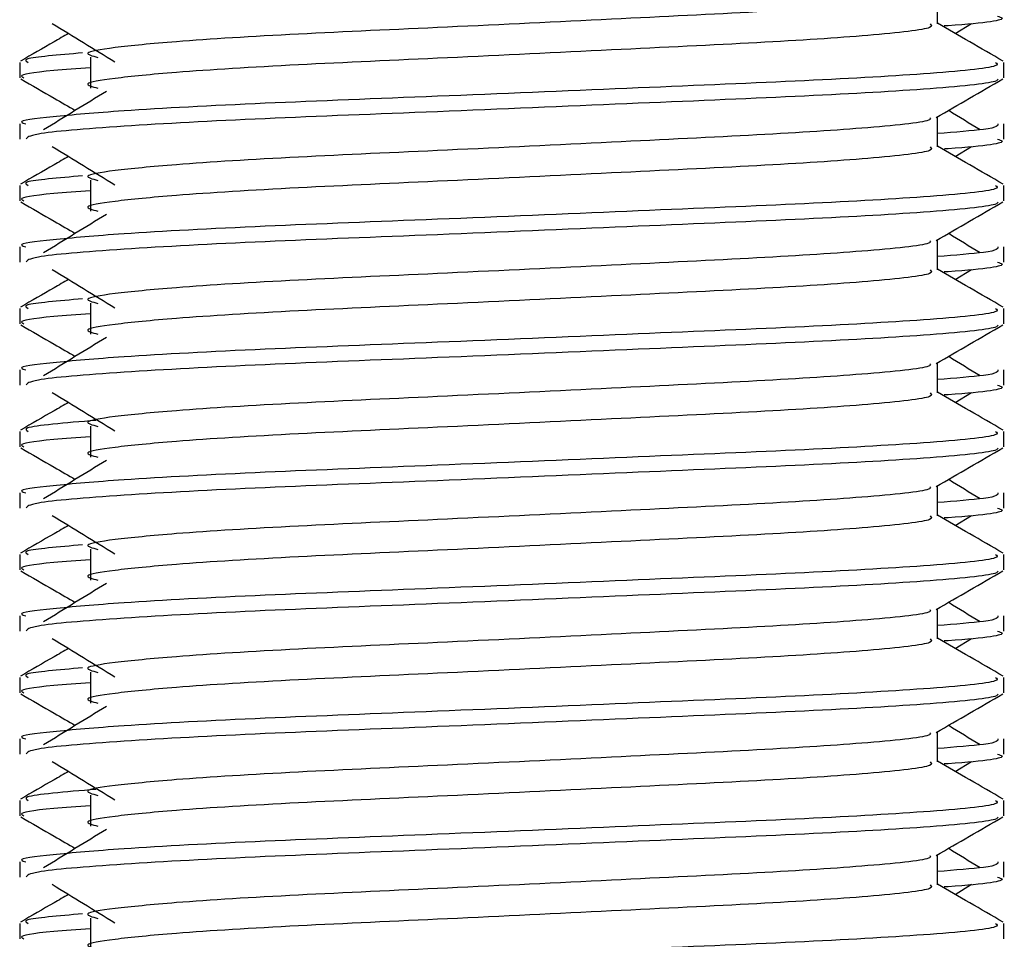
# Model space of a CAD drawing. Header units: millimetres. Extents: x 0 to 420, y 0 to 297.
# Tile 91 of 104: x 318.77 to 319.655, y 194.006 to 194.833. Entities that reach past the tile are written whole.
import ezdxf

# ---------------------------------------------------------------- set-up
doc = ezdxf.new("R2010")
doc.units = ezdxf.units.MM

msp = doc.modelspace()

# ---------------------------------------------------------------- linework, layer by layer
at = {"color": 7, "linetype": 'Continuous', "lineweight": 25}
for p, q in [((319.59447, 194.82899), (319.59447, 194.85594)), ((319.61041, 194.82034), (319.6252, 194.8294)), ((318.83374, 194.7989), (318.83374, 194.77127)), ((318.7701, 194.79433), (318.7701, 194.78055)), ((319.65429, 194.78055), (319.65429, 194.79433)), ((319.59447, 194.71847), (319.59447, 194.74542)), ((318.7701, 194.73909), (318.7701, 194.72531)), ((319.65429, 194.72531), (319.65429, 194.73909)), ((319.61041, 194.70982), (319.6252, 194.71888)), ((318.7701, 194.68381), (318.7701, 194.67003)), ((318.83374, 194.68838), (318.83374, 194.66075)), ((319.65429, 194.67003), (319.65429, 194.68381)), ((319.59447, 194.60795), (319.59447, 194.63489)), ((318.7701, 194.62856), (318.7701, 194.61479)), ((319.65429, 194.61479), (319.65429, 194.62856)), ((319.61041, 194.5993), (319.6252, 194.60835)), ((318.83374, 194.57786), (318.83374, 194.55022)), ((318.7701, 194.57328), (318.7701, 194.5595)), ((319.65429, 194.5595), (319.65429, 194.57328)), ((319.59447, 194.49742), (319.59447, 194.52437)), ((318.7701, 194.51804), (318.7701, 194.50426)), ((319.65429, 194.50426), (319.65429, 194.51804)), ((319.61041, 194.48877), (319.6252, 194.49783)), ((318.7701, 194.46276), (318.7701, 194.44898)), ((318.83374, 194.46733), (318.83374, 194.4397)), ((319.65429, 194.44898), (319.65429, 194.46276)), ((319.59447, 194.3869), (319.59447, 194.41385)), ((318.7701, 194.40751), (318.7701, 194.39374)), ((319.65429, 194.39374), (319.65429, 194.40751)), ((319.61041, 194.37825), (319.6252, 194.38731)), ((318.83374, 194.35681), (318.83374, 194.32918)), ((318.7701, 194.35224), (318.7701, 194.33846)), ((319.65429, 194.33846), (319.65429, 194.35224)), ((319.59447, 194.27638), (319.59447, 194.30332)), ((318.7701, 194.29699), (318.7701, 194.28322)), ((319.65429, 194.28322), (319.65429, 194.29699)), ((319.61041, 194.26772), (319.6252, 194.27678)), ((318.7701, 194.24171), (318.7701, 194.22793)), ((318.83374, 194.24628), (318.83374, 194.21865)), ((319.65429, 194.22793), (319.65429, 194.24171)), ((319.59447, 194.16585), (319.59447, 194.1928)), ((318.7701, 194.18647), (318.7701, 194.17269)), ((319.65429, 194.17269), (319.65429, 194.18647)), ((319.61041, 194.1572), (319.6252, 194.16626)), ((318.83374, 194.13576), (318.83374, 194.10813)), ((318.7701, 194.13119), (318.7701, 194.11741)), ((319.65429, 194.11741), (319.65429, 194.13119)), ((319.59447, 194.05533), (319.59447, 194.08228)), ((318.7701, 194.07594), (318.7701, 194.06217)), ((319.65429, 194.06217), (319.65429, 194.07594)), ((319.61041, 194.04668), (319.6252, 194.05574)), ((318.7701, 194.02067), (318.7701, 194.00689)), ((318.83374, 194.02524), (318.83374, 193.99761)), ((319.65429, 194.00689), (319.65429, 194.02067))]:
    msp.add_line(p, q, dxfattribs=at)
for points, knots in [([(319.58769, 194.85516), (319.58814, 194.85454), (319.59017, 194.85176), (319.53813, 194.84607), (319.4382, 194.83964), (319.30233, 194.8332), (319.1548, 194.82591), (319.01508, 194.81979), (318.91182, 194.81352), (318.85232, 194.80752), (318.82453, 194.80311), (318.83536, 194.80013), (318.84019, 194.7988)], [0, 0, 0, 0, 0.035107, 0.156135, 0.273953, 0.391653, 0.512699, 0.629093, 0.748412, 0.840135, 0.92875, 1, 1, 1, 1]), ([(319.64856, 194.83583), (319.65017, 194.83531), (319.65838, 194.83267), (319.63843, 194.82948), (319.60175, 194.82711), (319.60048, 194.82703)], [0, 0, 0, 0, 0.190296, 0.972093, 1, 1, 1, 1]), ([(318.7992, 194.8294), (318.80862, 194.82363), (318.82746, 194.81209), (318.84626, 194.80056), (318.85566, 194.79479)], [0, 0, 0, 0, 0.500011, 1, 1, 1, 1]), ([(319.58786, 194.82891), (319.58907, 194.82784), (319.5927, 194.82463), (319.53889, 194.81845), (319.438, 194.812), (319.30238, 194.80557), (319.15478, 194.79828), (319.01508, 194.79216), (318.91182, 194.78589), (318.85232, 194.77989), (318.82454, 194.77548), (318.83536, 194.7725), (318.84018, 194.77118)], [0, 0, 0, 0, 0.059132, 0.177163, 0.292064, 0.406849, 0.524898, 0.638409, 0.754774, 0.844226, 0.930647, 1, 1, 1, 1]), ([(319.65346, 194.79543), (319.64346, 194.80122), (319.6238, 194.81259), (319.60414, 194.82397), (319.59447, 194.82957)], [0, 0, 0, 0, 0.508368, 1, 1, 1, 1]), ([(318.81399, 194.82034), (318.80963, 194.81782), (318.79529, 194.80952), (318.78094, 194.80122), (318.77094, 194.79543)], [0, 0, 0, 0, 0.303338, 1, 1, 1, 1]), ([(318.82654, 194.80286), (318.80489, 194.801), (318.77052, 194.79806), (318.7758, 194.79534), (318.77776, 194.79433)], [0, 0, 0, 0, 0.6298517, 1, 1, 1, 1]), ([(319.64664, 194.79433), (319.64801, 194.79327), (319.65216, 194.79007), (319.59, 194.78391), (319.47334, 194.77747), (319.31651, 194.77103), (319.14576, 194.76374), (318.98436, 194.75762), (318.86438, 194.75135), (318.79719, 194.74535), (318.76647, 194.74173), (318.7739, 194.73959), (318.77563, 194.73909)], [0, 0, 0, 0, 0.061077, 0.184512, 0.304677, 0.424721, 0.548174, 0.666888, 0.788581, 0.882129, 0.97251, 1, 1, 1, 1]), ([(318.83374, 194.78948), (318.82198, 194.78862), (318.78586, 194.78598), (318.76863, 194.78318), (318.77281, 194.78104), (318.77377, 194.78055)], [0, 0, 0, 0, 0.270543, 0.831179, 1, 1, 1, 1]), ([(318.77116, 194.77944), (318.78115, 194.77365), (318.79746, 194.76422), (318.81376, 194.75478), (318.82006, 194.75113)], [0, 0, 0, 0, 0.61317, 1, 1, 1, 1]), ([(319.64901, 194.77936), (319.64867, 194.77868), (319.64726, 194.77582), (319.59014, 194.7701), (319.47331, 194.76365), (319.31648, 194.75722), (319.14592, 194.74992), (318.98376, 194.74381), (318.85615, 194.73697), (318.77925, 194.73045), (318.77684, 194.72682), (318.77584, 194.72531)], [0, 0, 0, 0, 0.039912, 0.166158, 0.289058, 0.411836, 0.5381, 0.659517, 0.783982, 0.909693, 1, 1, 1, 1]), ([(319.59327, 194.74473), (319.60327, 194.75051), (319.62325, 194.76208), (319.64324, 194.77365), (319.65324, 194.77944)], [0, 0, 0, 0, 0.499936, 1, 1, 1, 1]), ([(318.84802, 194.76826), (318.8386, 194.76249), (318.81976, 194.75095), (318.80096, 194.73941), (318.79156, 194.73365)], [0, 0, 0, 0, 0.49999, 1, 1, 1, 1]), ([(319.63284, 194.73365), (319.62344, 194.73941), (319.61394, 194.74524), (319.60443, 194.75107), (319.60433, 194.75113)], [0, 0, 0, 0, 0.989832, 1, 1, 1, 1]), ([(319.58769, 194.74464), (319.58814, 194.74401), (319.59017, 194.74124), (319.53813, 194.73555), (319.4382, 194.72911), (319.30233, 194.72268), (319.1548, 194.71538), (319.01508, 194.70927), (318.91182, 194.703), (318.85232, 194.697), (318.82453, 194.69258), (318.83536, 194.6896), (318.84019, 194.68828)], [0, 0, 0, 0, 0.035107, 0.156135, 0.273953, 0.391653, 0.512699, 0.629093, 0.748412, 0.840135, 0.92875, 1, 1, 1, 1]), ([(319.64877, 194.73909), (319.64901, 194.73744), (319.64943, 194.73464), (319.61043, 194.73161), (319.59447, 194.73036)], [0, 0, 0, 0, 0.590683, 1, 1, 1, 1]), ([(318.7992, 194.71888), (318.80862, 194.71311), (318.82746, 194.70157), (318.84626, 194.69003), (318.85566, 194.68426)], [0, 0, 0, 0, 0.5000113, 1, 1, 1, 1]), ([(319.65346, 194.68491), (319.64346, 194.69069), (319.6238, 194.70207), (319.60414, 194.71345), (319.59447, 194.71905)], [0, 0, 0, 0, 0.508368, 1, 1, 1, 1]), ([(319.64856, 194.72531), (319.65017, 194.72479), (319.65838, 194.72215), (319.63843, 194.71896), (319.60175, 194.71659), (319.60048, 194.7165)], [0, 0, 0, 0, 0.190296, 0.972093, 1, 1, 1, 1]), ([(319.58786, 194.71839), (319.58907, 194.71732), (319.5927, 194.7141), (319.53889, 194.70793), (319.438, 194.70148), (319.30238, 194.69505), (319.15478, 194.68775), (319.01508, 194.68164), (318.91182, 194.67537), (318.85232, 194.66937), (318.82454, 194.66496), (318.83536, 194.66198), (318.84018, 194.66065)], [0, 0, 0, 0, 0.059132, 0.177163, 0.292064, 0.406849, 0.524898, 0.638409, 0.754774, 0.844226, 0.930647, 1, 1, 1, 1]), ([(318.81399, 194.70982), (318.80963, 194.7073), (318.79529, 194.699), (318.78094, 194.69069), (318.77094, 194.68491)], [0, 0, 0, 0, 0.303338, 1, 1, 1, 1]), ([(318.82654, 194.69234), (318.80489, 194.69048), (318.77052, 194.68753), (318.7758, 194.68481), (318.77776, 194.68381)], [0, 0, 0, 0, 0.6298517, 1, 1, 1, 1]), ([(319.64664, 194.68381), (319.64801, 194.68275), (319.65216, 194.67955), (319.59, 194.67339), (319.47334, 194.66694), (319.31651, 194.66051), (319.14576, 194.65322), (318.98436, 194.6471), (318.86438, 194.64083), (318.79719, 194.63482), (318.76647, 194.63121), (318.7739, 194.62906), (318.77563, 194.62856)], [0, 0, 0, 0, 0.0610772, 0.1845123, 0.3046768, 0.4247211, 0.5481742, 0.6668878, 0.7885815, 0.8821287, 0.9725098, 1, 1, 1, 1]), ([(318.83374, 194.67896), (318.82198, 194.6781), (318.78586, 194.67545), (318.76863, 194.67265), (318.77281, 194.67052), (318.77377, 194.67003)], [0, 0, 0, 0, 0.2705432, 0.831179, 1, 1, 1, 1]), ([(318.77116, 194.66892), (318.78115, 194.66313), (318.79746, 194.6537), (318.81376, 194.64426), (318.82006, 194.64061)], [0, 0, 0, 0, 0.61317, 1, 1, 1, 1]), ([(319.64901, 194.66884), (319.64867, 194.66815), (319.64726, 194.6653), (319.59014, 194.65957), (319.47331, 194.65313), (319.31648, 194.6467), (319.14592, 194.6394), (318.98376, 194.63329), (318.85615, 194.62645), (318.77925, 194.61993), (318.77684, 194.6163), (318.77584, 194.61479)], [0, 0, 0, 0, 0.039912, 0.166158, 0.289058, 0.411836, 0.5381, 0.659517, 0.783982, 0.909693, 1, 1, 1, 1]), ([(319.59327, 194.6342), (319.60327, 194.63999), (319.62325, 194.65156), (319.64324, 194.66313), (319.65324, 194.66892)], [0, 0, 0, 0, 0.499936, 1, 1, 1, 1]), ([(318.84802, 194.65773), (318.8386, 194.65196), (318.81976, 194.64043), (318.80096, 194.62889), (318.79156, 194.62312)], [0, 0, 0, 0, 0.49999, 1, 1, 1, 1]), ([(319.63284, 194.62312), (319.62344, 194.62889), (319.61394, 194.63472), (319.60443, 194.64055), (319.60433, 194.64061)], [0, 0, 0, 0, 0.989832, 1, 1, 1, 1]), ([(319.58769, 194.63412), (319.58814, 194.63349), (319.59017, 194.63072), (319.53813, 194.62503), (319.4382, 194.61859), (319.30233, 194.61216), (319.1548, 194.60486), (319.01508, 194.59875), (318.91182, 194.59247), (318.85232, 194.58647), (318.82453, 194.58206), (318.83536, 194.57908), (318.84019, 194.57775)], [0, 0, 0, 0, 0.035107, 0.156135, 0.273953, 0.391653, 0.512699, 0.629093, 0.748412, 0.840135, 0.92875, 1, 1, 1, 1]), ([(319.64877, 194.62856), (319.64901, 194.62691), (319.64943, 194.62412), (319.61043, 194.62108), (319.59447, 194.61984)], [0, 0, 0, 0, 0.590683, 1, 1, 1, 1]), ([(319.64856, 194.61479), (319.65017, 194.61427), (319.65838, 194.61162), (319.63843, 194.60843), (319.60175, 194.60606), (319.60048, 194.60598)], [0, 0, 0, 0, 0.190296, 0.972093, 1, 1, 1, 1]), ([(318.7992, 194.60835), (318.80862, 194.60259), (318.82746, 194.59105), (318.84626, 194.57951), (318.85566, 194.57374)], [0, 0, 0, 0, 0.500011, 1, 1, 1, 1]), ([(319.58786, 194.60786), (319.58907, 194.60679), (319.5927, 194.60358), (319.53889, 194.59741), (319.438, 194.59096), (319.30238, 194.58453), (319.15478, 194.57723), (319.01508, 194.57112), (318.91182, 194.56484), (318.85232, 194.55884), (318.82454, 194.55443), (318.83536, 194.55145), (318.84018, 194.55013)], [0, 0, 0, 0, 0.059132, 0.177163, 0.292064, 0.406849, 0.524898, 0.638409, 0.754774, 0.844226, 0.930647, 1, 1, 1, 1]), ([(319.65346, 194.57439), (319.64346, 194.58017), (319.6238, 194.59155), (319.60414, 194.60293), (319.59447, 194.60852)], [0, 0, 0, 0, 0.508368, 1, 1, 1, 1]), ([(318.81399, 194.5993), (318.80963, 194.59678), (318.79529, 194.58847), (318.78094, 194.58017), (318.77094, 194.57439)], [0, 0, 0, 0, 0.303338, 1, 1, 1, 1]), ([(318.82654, 194.58181), (318.80489, 194.57996), (318.77052, 194.57701), (318.7758, 194.57429), (318.77776, 194.57328)], [0, 0, 0, 0, 0.6298517, 1, 1, 1, 1]), ([(319.64664, 194.57328), (319.64801, 194.57223), (319.65216, 194.56903), (319.59, 194.56287), (319.47334, 194.55642), (319.31651, 194.54999), (319.14576, 194.54269), (318.98436, 194.53658), (318.86438, 194.53031), (318.79719, 194.5243), (318.76647, 194.52068), (318.7739, 194.51854), (318.77563, 194.51804)], [0, 0, 0, 0, 0.061077, 0.184512, 0.304677, 0.424721, 0.548174, 0.666888, 0.788581, 0.882129, 0.97251, 1, 1, 1, 1]), ([(318.83374, 194.56843), (318.82198, 194.56757), (318.78586, 194.56493), (318.76863, 194.56213), (318.77281, 194.56), (318.77377, 194.5595)], [0, 0, 0, 0, 0.270543, 0.831179, 1, 1, 1, 1]), ([(318.77116, 194.55839), (318.78115, 194.55261), (318.79746, 194.54317), (318.81376, 194.53373), (318.82006, 194.53008)], [0, 0, 0, 0, 0.61317, 1, 1, 1, 1]), ([(319.64901, 194.55832), (319.64867, 194.55763), (319.64726, 194.55478), (319.59014, 194.54905), (319.47331, 194.5426), (319.31648, 194.53617), (319.14592, 194.52888), (318.98376, 194.52277), (318.85615, 194.51592), (318.77925, 194.5094), (318.77684, 194.50578), (318.77584, 194.50426)], [0, 0, 0, 0, 0.039912, 0.166158, 0.289058, 0.411836, 0.5381, 0.659517, 0.783982, 0.909693, 1, 1, 1, 1]), ([(319.59327, 194.52368), (319.60327, 194.52946), (319.62325, 194.54104), (319.64324, 194.55261), (319.65324, 194.55839)], [0, 0, 0, 0, 0.499936, 1, 1, 1, 1]), ([(318.84802, 194.54721), (318.8386, 194.54144), (318.81976, 194.5299), (318.80096, 194.51837), (318.79156, 194.5126)], [0, 0, 0, 0, 0.49999, 1, 1, 1, 1]), ([(319.63284, 194.5126), (319.62344, 194.51837), (319.61394, 194.5242), (319.60443, 194.53002), (319.60433, 194.53008)], [0, 0, 0, 0, 0.9898318, 1, 1, 1, 1]), ([(319.58769, 194.52359), (319.58814, 194.52297), (319.59017, 194.52019), (319.53813, 194.5145), (319.4382, 194.50807), (319.30233, 194.50163), (319.1548, 194.49434), (319.01508, 194.48822), (318.91182, 194.48195), (318.85232, 194.47595), (318.82453, 194.47154), (318.83536, 194.46856), (318.84019, 194.46723)], [0, 0, 0, 0, 0.035107, 0.156135, 0.273953, 0.391653, 0.512699, 0.629093, 0.748412, 0.840135, 0.92875, 1, 1, 1, 1]), ([(319.64877, 194.51804), (319.64901, 194.51639), (319.64943, 194.5136), (319.61043, 194.51056), (319.59447, 194.50932)], [0, 0, 0, 0, 0.590683, 1, 1, 1, 1]), ([(318.7992, 194.49783), (318.80862, 194.49206), (318.82746, 194.48052), (318.84626, 194.46898), (318.85566, 194.46322)], [0, 0, 0, 0, 0.5000113, 1, 1, 1, 1]), ([(319.65346, 194.46386), (319.64346, 194.46965), (319.6238, 194.48102), (319.60414, 194.4924), (319.59447, 194.498)], [0, 0, 0, 0, 0.508368, 1, 1, 1, 1]), ([(319.64856, 194.50426), (319.65017, 194.50374), (319.65838, 194.5011), (319.63843, 194.49791), (319.60175, 194.49554), (319.60048, 194.49546)], [0, 0, 0, 0, 0.190296, 0.972093, 1, 1, 1, 1]), ([(318.81399, 194.48877), (318.80963, 194.48625), (318.79529, 194.47795), (318.78094, 194.46965), (318.77094, 194.46386)], [0, 0, 0, 0, 0.303338, 1, 1, 1, 1]), ([(319.58786, 194.49734), (319.58907, 194.49627), (319.5927, 194.49306), (319.53889, 194.48688), (319.438, 194.48043), (319.30238, 194.474), (319.15478, 194.46671), (319.01508, 194.46059), (318.91182, 194.45432), (318.85232, 194.44832), (318.82454, 194.44391), (318.83536, 194.44093), (318.84018, 194.43961)], [0, 0, 0, 0, 0.059132, 0.177163, 0.292064, 0.406849, 0.524898, 0.638409, 0.754774, 0.844226, 0.930647, 1, 1, 1, 1]), ([(318.8385, 194.47262), (318.81108, 194.47031), (318.7707, 194.46691), (318.77604, 194.46377), (318.77776, 194.46276)], [0, 0, 0, 0, 0.678995, 1, 1, 1, 1]), ([(319.64664, 194.46276), (319.64801, 194.4617), (319.65216, 194.4585), (319.59, 194.45234), (319.47334, 194.4459), (319.31651, 194.43946), (319.14576, 194.43217), (318.98436, 194.42605), (318.86438, 194.41978), (318.79719, 194.41378), (318.76647, 194.41016), (318.7739, 194.40802), (318.77563, 194.40751)], [0, 0, 0, 0, 0.061077, 0.184512, 0.304677, 0.424721, 0.548174, 0.666888, 0.788581, 0.882129, 0.97251, 1, 1, 1, 1]), ([(318.83374, 194.45791), (318.82198, 194.45705), (318.78586, 194.45441), (318.76863, 194.4516), (318.77281, 194.44947), (318.77377, 194.44898)], [0, 0, 0, 0, 0.270543, 0.831179, 1, 1, 1, 1]), ([(318.77116, 194.44787), (318.78115, 194.44208), (318.79746, 194.43265), (318.81376, 194.42321), (318.82006, 194.41956)], [0, 0, 0, 0, 0.61317, 1, 1, 1, 1]), ([(319.64901, 194.44779), (319.64867, 194.44711), (319.64726, 194.44425), (319.59014, 194.43853), (319.47331, 194.43208), (319.31648, 194.42565), (319.14592, 194.41835), (318.98376, 194.41224), (318.85615, 194.4054), (318.77925, 194.39888), (318.77684, 194.39525), (318.77584, 194.39374)], [0, 0, 0, 0, 0.039912, 0.166158, 0.289058, 0.411836, 0.5381, 0.659517, 0.783982, 0.909693, 1, 1, 1, 1]), ([(319.59327, 194.41315), (319.60327, 194.41894), (319.62325, 194.43051), (319.64324, 194.44208), (319.65324, 194.44787)], [0, 0, 0, 0, 0.499936, 1, 1, 1, 1]), ([(318.84802, 194.43669), (318.8386, 194.43092), (318.81976, 194.41938), (318.80096, 194.40784), (318.79156, 194.40208)], [0, 0, 0, 0, 0.49999, 1, 1, 1, 1]), ([(319.63284, 194.40208), (319.62344, 194.40784), (319.61394, 194.41367), (319.60443, 194.4195), (319.60433, 194.41956)], [0, 0, 0, 0, 0.989832, 1, 1, 1, 1]), ([(319.58769, 194.41307), (319.58814, 194.41244), (319.59017, 194.40967), (319.53813, 194.40398), (319.4382, 194.39754), (319.30233, 194.39111), (319.1548, 194.38381), (319.01508, 194.3777), (318.91182, 194.37143), (318.85232, 194.36543), (318.82453, 194.36101), (318.83536, 194.35803), (318.84019, 194.35671)], [0, 0, 0, 0, 0.035107, 0.156135, 0.273953, 0.391653, 0.512699, 0.629093, 0.748412, 0.840135, 0.92875, 1, 1, 1, 1]), ([(319.64877, 194.40751), (319.64901, 194.40587), (319.64943, 194.40307), (319.61043, 194.40004), (319.59447, 194.39879)], [0, 0, 0, 0, 0.590683, 1, 1, 1, 1]), ([(319.64856, 194.39374), (319.65017, 194.39322), (319.65838, 194.39058), (319.63843, 194.38739), (319.60175, 194.38502), (319.60048, 194.38493)], [0, 0, 0, 0, 0.190296, 0.972093, 1, 1, 1, 1]), ([(318.7992, 194.38731), (318.80862, 194.38154), (318.82746, 194.37), (318.84626, 194.35846), (318.85566, 194.35269)], [0, 0, 0, 0, 0.500011, 1, 1, 1, 1]), ([(319.58786, 194.38682), (319.58907, 194.38575), (319.5927, 194.38253), (319.53889, 194.37636), (319.438, 194.36991), (319.30238, 194.36348), (319.15478, 194.35618), (319.01508, 194.35007), (318.91182, 194.3438), (318.85232, 194.3378), (318.82454, 194.33338), (318.83536, 194.33041), (318.84018, 194.32908)], [0, 0, 0, 0, 0.059132, 0.177163, 0.292064, 0.406849, 0.524898, 0.638409, 0.754774, 0.844226, 0.930647, 1, 1, 1, 1]), ([(319.65346, 194.35334), (319.64346, 194.35912), (319.6238, 194.3705), (319.60414, 194.38188), (319.59447, 194.38748)], [0, 0, 0, 0, 0.508368, 1, 1, 1, 1]), ([(318.81399, 194.37825), (318.80963, 194.37573), (318.79529, 194.36742), (318.78094, 194.35912), (318.77094, 194.35334)], [0, 0, 0, 0, 0.303338, 1, 1, 1, 1]), ([(318.82654, 194.36077), (318.80489, 194.35891), (318.77052, 194.35596), (318.7758, 194.35324), (318.77776, 194.35224)], [0, 0, 0, 0, 0.629852, 1, 1, 1, 1]), ([(319.64664, 194.35224), (319.64801, 194.35118), (319.65216, 194.34798), (319.59, 194.34182), (319.47334, 194.33537), (319.31651, 194.32894), (319.14576, 194.32164), (318.98436, 194.31553), (318.86438, 194.30926), (318.79719, 194.30325), (318.76647, 194.29964), (318.7739, 194.29749), (318.77563, 194.29699)], [0, 0, 0, 0, 0.061077, 0.184512, 0.304677, 0.424721, 0.548174, 0.666888, 0.788581, 0.882129, 0.97251, 1, 1, 1, 1]), ([(318.83374, 194.34739), (318.82198, 194.34653), (318.78586, 194.34388), (318.76863, 194.34108), (318.77281, 194.33895), (318.77377, 194.33846)], [0, 0, 0, 0, 0.2705432, 0.831179, 1, 1, 1, 1]), ([(318.77116, 194.33734), (318.78115, 194.33156), (318.79746, 194.32213), (318.81376, 194.31269), (318.82006, 194.30904)], [0, 0, 0, 0, 0.61317, 1, 1, 1, 1]), ([(319.64901, 194.33727), (319.64867, 194.33658), (319.64726, 194.33373), (319.59014, 194.328), (319.47331, 194.32156), (319.31648, 194.31513), (319.14592, 194.30783), (318.98376, 194.30172), (318.85615, 194.29488), (318.77925, 194.28836), (318.77684, 194.28473), (318.77584, 194.28322)], [0, 0, 0, 0, 0.039912, 0.166158, 0.289058, 0.411836, 0.5381, 0.659517, 0.783982, 0.909693, 1, 1, 1, 1]), ([(319.59327, 194.30263), (319.60327, 194.30842), (319.62325, 194.31999), (319.64324, 194.33156), (319.65324, 194.33734)], [0, 0, 0, 0, 0.499936, 1, 1, 1, 1]), ([(318.84802, 194.32616), (318.8386, 194.32039), (318.81976, 194.30886), (318.80096, 194.29732), (318.79156, 194.29155)], [0, 0, 0, 0, 0.49999, 1, 1, 1, 1]), ([(319.63284, 194.29155), (319.62344, 194.29732), (319.61394, 194.30315), (319.60443, 194.30898), (319.60433, 194.30904)], [0, 0, 0, 0, 0.989832, 1, 1, 1, 1]), ([(319.58769, 194.30255), (319.58814, 194.30192), (319.59017, 194.29914), (319.53813, 194.29346), (319.4382, 194.28702), (319.30233, 194.28059), (319.1548, 194.27329), (319.01508, 194.26718), (318.91182, 194.2609), (318.85232, 194.2549), (318.82453, 194.25049), (318.83536, 194.24751), (318.84019, 194.24618)], [0, 0, 0, 0, 0.035107, 0.156135, 0.273953, 0.391653, 0.512699, 0.629093, 0.748412, 0.840135, 0.92875, 1, 1, 1, 1]), ([(319.64877, 194.29699), (319.64901, 194.29534), (319.64943, 194.29255), (319.61043, 194.28951), (319.59447, 194.28827)], [0, 0, 0, 0, 0.590683, 1, 1, 1, 1]), ([(318.7992, 194.27678), (318.80862, 194.27102), (318.82746, 194.25948), (318.84626, 194.24794), (318.85566, 194.24217)], [0, 0, 0, 0, 0.500011, 1, 1, 1, 1]), ([(319.65346, 194.24282), (319.64346, 194.2486), (319.6238, 194.25998), (319.60414, 194.27136), (319.59447, 194.27695)], [0, 0, 0, 0, 0.508368, 1, 1, 1, 1]), ([(319.64856, 194.28322), (319.65017, 194.2827), (319.65838, 194.28005), (319.63843, 194.27686), (319.60175, 194.27449), (319.60048, 194.27441)], [0, 0, 0, 0, 0.190296, 0.972093, 1, 1, 1, 1]), ([(318.81399, 194.26772), (318.80963, 194.26521), (318.79529, 194.2569), (318.78094, 194.2486), (318.77094, 194.24282)], [0, 0, 0, 0, 0.303338, 1, 1, 1, 1]), ([(319.58786, 194.27629), (319.58907, 194.27522), (319.5927, 194.27201), (319.53889, 194.26584), (319.438, 194.25939), (319.30238, 194.25296), (319.15478, 194.24566), (319.01508, 194.23955), (318.91182, 194.23327), (318.85232, 194.22727), (318.82454, 194.22286), (318.83536, 194.21988), (318.84018, 194.21856)], [0, 0, 0, 0, 0.059132, 0.177163, 0.292064, 0.406849, 0.524898, 0.638409, 0.754774, 0.844226, 0.930647, 1, 1, 1, 1]), ([(318.82654, 194.25024), (318.80489, 194.24839), (318.77052, 194.24544), (318.7758, 194.24272), (318.77776, 194.24171)], [0, 0, 0, 0, 0.6298517, 1, 1, 1, 1]), ([(319.64664, 194.24171), (319.64801, 194.24066), (319.65216, 194.23746), (319.59, 194.2313), (319.47334, 194.22485), (319.31651, 194.21842), (319.14576, 194.21112), (318.98436, 194.20501), (318.86438, 194.19874), (318.79719, 194.19273), (318.76647, 194.18911), (318.7739, 194.18697), (318.77563, 194.18647)], [0, 0, 0, 0, 0.061077, 0.184512, 0.304677, 0.424721, 0.548174, 0.666888, 0.788581, 0.882129, 0.97251, 1, 1, 1, 1]), ([(318.83374, 194.23686), (318.82198, 194.236), (318.78586, 194.23336), (318.76863, 194.23056), (318.77281, 194.22843), (318.77377, 194.22793)], [0, 0, 0, 0, 0.2705432, 0.831179, 1, 1, 1, 1]), ([(318.77116, 194.22682), (318.78115, 194.22104), (318.79746, 194.2116), (318.81376, 194.20216), (318.82006, 194.19851)], [0, 0, 0, 0, 0.61317, 1, 1, 1, 1]), ([(319.64901, 194.22675), (319.64867, 194.22606), (319.64726, 194.22321), (319.59014, 194.21748), (319.47331, 194.21103), (319.31648, 194.2046), (319.14592, 194.1973), (318.98376, 194.1912), (318.85615, 194.18435), (318.77925, 194.17783), (318.77684, 194.17421), (318.77584, 194.17269)], [0, 0, 0, 0, 0.039912, 0.166158, 0.289058, 0.411836, 0.5381, 0.659517, 0.783982, 0.909693, 1, 1, 1, 1]), ([(319.59327, 194.19211), (319.60327, 194.19789), (319.62325, 194.20947), (319.64324, 194.22104), (319.65324, 194.22682)], [0, 0, 0, 0, 0.499936, 1, 1, 1, 1]), ([(318.84802, 194.21564), (318.8386, 194.20987), (318.81976, 194.19833), (318.80096, 194.1868), (318.79156, 194.18103)], [0, 0, 0, 0, 0.49999, 1, 1, 1, 1]), ([(319.63284, 194.18103), (319.62344, 194.1868), (319.61394, 194.19262), (319.60443, 194.19845), (319.60433, 194.19851)], [0, 0, 0, 0, 0.989832, 1, 1, 1, 1]), ([(319.58769, 194.19202), (319.58814, 194.1914), (319.59017, 194.18862), (319.53813, 194.18293), (319.4382, 194.1765), (319.30233, 194.17006), (319.1548, 194.16277), (319.01508, 194.15665), (318.91182, 194.15038), (318.85232, 194.14438), (318.82453, 194.13997), (318.83536, 194.13699), (318.84019, 194.13566)], [0, 0, 0, 0, 0.035107, 0.156135, 0.273953, 0.391653, 0.512699, 0.629093, 0.748412, 0.840135, 0.92875, 1, 1, 1, 1]), ([(319.64877, 194.18647), (319.64901, 194.18482), (319.64943, 194.18203), (319.61043, 194.17899), (319.59447, 194.17775)], [0, 0, 0, 0, 0.590683, 1, 1, 1, 1]), ([(319.64856, 194.17269), (319.65017, 194.17217), (319.65838, 194.16953), (319.63843, 194.16634), (319.60175, 194.16397), (319.60048, 194.16389)], [0, 0, 0, 0, 0.190296, 0.972093, 1, 1, 1, 1]), ([(318.7992, 194.16626), (318.80862, 194.16049), (318.82746, 194.14895), (318.84626, 194.13741), (318.85566, 194.13165)], [0, 0, 0, 0, 0.500011, 1, 1, 1, 1]), ([(319.58786, 194.16577), (319.58907, 194.1647), (319.5927, 194.16149), (319.53889, 194.15531), (319.438, 194.14886), (319.30238, 194.14243), (319.15478, 194.13514), (319.01508, 194.12902), (318.91182, 194.12275), (318.85232, 194.11675), (318.82454, 194.11234), (318.83536, 194.10936), (318.84018, 194.10804)], [0, 0, 0, 0, 0.059132, 0.177163, 0.292064, 0.406849, 0.524898, 0.638409, 0.754774, 0.844226, 0.930647, 1, 1, 1, 1]), ([(319.65346, 194.13229), (319.64346, 194.13808), (319.6238, 194.14945), (319.60414, 194.16083), (319.59447, 194.16643)], [0, 0, 0, 0, 0.508368, 1, 1, 1, 1]), ([(318.81399, 194.1572), (318.80963, 194.15468), (318.79529, 194.14638), (318.78094, 194.13808), (318.77094, 194.13229)], [0, 0, 0, 0, 0.303338, 1, 1, 1, 1]), ([(318.8385, 194.14105), (318.81108, 194.13874), (318.7707, 194.13534), (318.77604, 194.1322), (318.77776, 194.13119)], [0, 0, 0, 0, 0.678995, 1, 1, 1, 1]), ([(319.64664, 194.13119), (319.64801, 194.13013), (319.65216, 194.12693), (319.59, 194.12077), (319.47334, 194.11433), (319.31651, 194.10789), (319.14576, 194.1006), (318.98436, 194.09448), (318.86438, 194.08821), (318.79719, 194.08221), (318.76647, 194.07859), (318.7739, 194.07644), (318.77563, 194.07594)], [0, 0, 0, 0, 0.0610772, 0.1845123, 0.3046768, 0.4247211, 0.5481742, 0.6668878, 0.7885815, 0.8821287, 0.9725098, 1, 1, 1, 1]), ([(318.83374, 194.12634), (318.82198, 194.12548), (318.78586, 194.12284), (318.76863, 194.12003), (318.77281, 194.1179), (318.77377, 194.11741)], [0, 0, 0, 0, 0.270543, 0.831179, 1, 1, 1, 1]), ([(318.77116, 194.1163), (318.78115, 194.11051), (318.79746, 194.10108), (318.81376, 194.09164), (318.82006, 194.08799)], [0, 0, 0, 0, 0.61317, 1, 1, 1, 1]), ([(319.64901, 194.11622), (319.64867, 194.11554), (319.64726, 194.11268), (319.59014, 194.10695), (319.47331, 194.10051), (319.31648, 194.09408), (319.14592, 194.08678), (318.98376, 194.08067), (318.85615, 194.07383), (318.77925, 194.06731), (318.77684, 194.06368), (318.77584, 194.06217)], [0, 0, 0, 0, 0.039912, 0.166158, 0.289058, 0.411836, 0.5381, 0.659517, 0.783982, 0.909693, 1, 1, 1, 1]), ([(319.59327, 194.08158), (319.60327, 194.08737), (319.62325, 194.09894), (319.64324, 194.11051), (319.65324, 194.1163)], [0, 0, 0, 0, 0.499936, 1, 1, 1, 1]), ([(318.84802, 194.10512), (318.8386, 194.09935), (318.81976, 194.08781), (318.80096, 194.07627), (318.79156, 194.07051)], [0, 0, 0, 0, 0.49999, 1, 1, 1, 1]), ([(319.63284, 194.07051), (319.62344, 194.07627), (319.61394, 194.0821), (319.60443, 194.08793), (319.60433, 194.08799)], [0, 0, 0, 0, 0.989832, 1, 1, 1, 1]), ([(319.58769, 194.0815), (319.58814, 194.08087), (319.59017, 194.0781), (319.53813, 194.07241), (319.4382, 194.06597), (319.30233, 194.05954), (319.1548, 194.05224), (319.01508, 194.04613), (318.91182, 194.03986), (318.85232, 194.03386), (318.82453, 194.02944), (318.83536, 194.02646), (318.84019, 194.02514)], [0, 0, 0, 0, 0.035107, 0.156135, 0.273953, 0.391653, 0.512699, 0.629093, 0.748412, 0.840135, 0.92875, 1, 1, 1, 1]), ([(319.64877, 194.07594), (319.64901, 194.0743), (319.64943, 194.0715), (319.61043, 194.06847), (319.59447, 194.06722)], [0, 0, 0, 0, 0.590683, 1, 1, 1, 1]), ([(318.7992, 194.05574), (318.80862, 194.04997), (318.82746, 194.03843), (318.84626, 194.02689), (318.85566, 194.02112)], [0, 0, 0, 0, 0.500011, 1, 1, 1, 1]), ([(319.65346, 194.02177), (319.64346, 194.02755), (319.6238, 194.03893), (319.60414, 194.05031), (319.59447, 194.05591)], [0, 0, 0, 0, 0.508368, 1, 1, 1, 1]), ([(319.64856, 194.06217), (319.65017, 194.06165), (319.65838, 194.05901), (319.63843, 194.05582), (319.60175, 194.05345), (319.60048, 194.05336)], [0, 0, 0, 0, 0.190296, 0.972093, 1, 1, 1, 1]), ([(318.81399, 194.04668), (318.80963, 194.04416), (318.79529, 194.03585), (318.78094, 194.02755), (318.77094, 194.02177)], [0, 0, 0, 0, 0.303338, 1, 1, 1, 1]), ([(319.58786, 194.05525), (319.58907, 194.05417), (319.5927, 194.05096), (319.53889, 194.04479), (319.438, 194.03834), (319.30238, 194.03191), (319.15478, 194.02461), (319.01508, 194.0185), (318.91182, 194.01223), (318.85232, 194.00623), (318.82454, 194.00181), (318.83536, 193.99884), (318.84018, 193.99751)], [0, 0, 0, 0, 0.059132, 0.177163, 0.292064, 0.406849, 0.524898, 0.638409, 0.754774, 0.844226, 0.930647, 1, 1, 1, 1]), ([(318.82654, 194.0292), (318.80489, 194.02734), (318.77052, 194.02439), (318.7758, 194.02167), (318.77776, 194.02067)], [0, 0, 0, 0, 0.629852, 1, 1, 1, 1]), ([(319.64664, 194.02067), (319.64801, 194.01961), (319.65216, 194.01641), (319.59, 194.01025), (319.47334, 194.0038), (319.31651, 193.99737), (319.14576, 193.99007), (318.98436, 193.98396), (318.86438, 193.97769), (318.79719, 193.97168), (318.76647, 193.96807), (318.7739, 193.96592), (318.77563, 193.96542)], [0, 0, 0, 0, 0.0610772, 0.1845123, 0.3046768, 0.4247211, 0.5481742, 0.6668878, 0.7885815, 0.8821287, 0.9725098, 1, 1, 1, 1]), ([(318.83374, 194.01582), (318.82198, 194.01496), (318.78586, 194.01231), (318.76863, 194.00951), (318.77281, 194.00738), (318.77377, 194.00689)], [0, 0, 0, 0, 0.270543, 0.831179, 1, 1, 1, 1])]:
    msp.add_open_spline(points, degree=3, knots=knots, dxfattribs=at)

doc.saveas('drawing.dxf')
